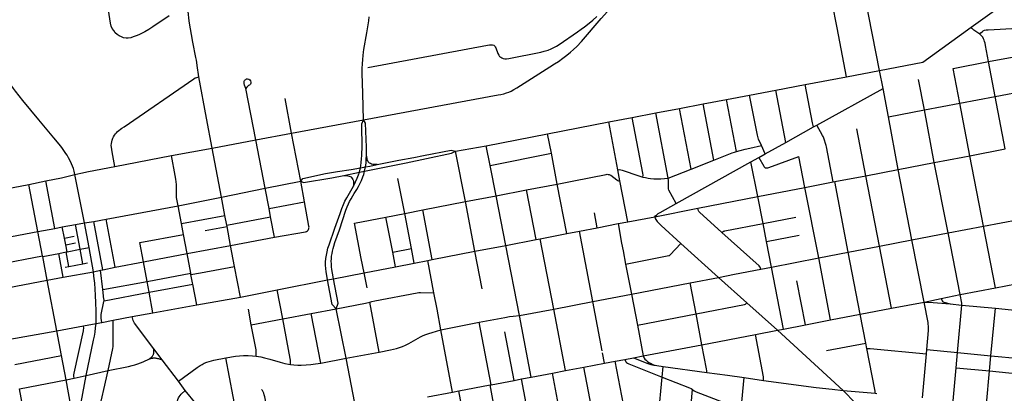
# Model space of a CAD drawing. Extents: x 1410746 to 1533160, y 578873 to 704954.
# Tile 150 of 227: x 1493511 to 1503767, y 644849 to 648741. Entities that reach past the tile are written whole.
import ezdxf

# ---------------------------------------------------------------- set-up
doc = ezdxf.new("R2010")
doc.units = 0
doc.header["$MEASUREMENT"] = 0
doc.layers.add('MC_STREETS', color=254, linetype='CONTINUOUS')

msp = doc.modelspace()

# ---------------------------------------------------------------- linework, layer by layer
at = {"layer": 'MC_STREETS'}
for p, q in [((1502466.9497, 648212.273125), (1502242.39585, 649363.711025)), ((1503423.512875, 648663.34345), (1503834.592775, 648960.46475)), ((1502918.538075, 648297.239775), (1503423.512875, 648663.34345)), ((1503234.4152, 648233.81235), (1503602.76205, 648304.48985)), ((1503602.76205, 648304.48985), (1503964.21515, 648372.5171)), ((1503672.61305, 647939.5826), (1503602.76205, 648304.48985)), ((1502121.7808, 648145.862475), (1502466.9497, 648212.273125)), ((1502466.9497, 648212.273125), (1502918.538075, 648297.239775)), ((1502503.657225, 648025.201825), (1502466.9497, 648212.273125)), ((1503303.888375, 647870.56075), (1503234.4152, 648233.81235)), ((1501694.185775, 648065.13975), (1502121.7808, 648145.862475)), ((1502934.867475, 647800.82105), (1502872.070025, 648117.107825)), ((1495970.931, 647487.739025), (1495866.00455, 648023.7635)), ((1501114.087625, 647954.98975), (1501385.8627, 648006.34295)), ((1501385.8627, 648006.34295), (1501694.185775, 648065.13975)), ((1501490.067475, 647461.004125), (1501385.8627, 648006.34295)), ((1501814.43815, 647642.122025), (1502503.657225, 648025.201825)), ((1502560.0798, 647727.665825), (1502503.657225, 648025.201825)), ((1503672.61305, 647939.5826), (1504033.32545, 648008.607)), ((1496343.2731, 647558.96565), (1496274.664425, 647917.90805)), ((1500630.588175, 647863.20195), (1500873.577525, 647908.83345)), ((1500873.577525, 647908.83345), (1501114.087625, 647954.98975)), ((1500977.76895, 647367.432775), (1500873.577525, 647908.83345)), ((1503303.888375, 647870.56075), (1503672.61305, 647939.5826)), ((1503775.365125, 647394.13945), (1503672.61305, 647939.5826)), ((1500137.703525, 647768.955225), (1500383.0148, 647815.29535)), ((1500383.0148, 647815.29535), (1500630.588175, 647863.20195)), ((1500503.95015, 647183.041875), (1500383.0148, 647815.29535)), ((1500740.89605, 647276.310475), (1500630.588175, 647863.20195)), ((1502560.0798, 647727.665825), (1502934.867475, 647800.82105)), ((1502934.867475, 647800.82105), (1503303.888375, 647870.56075)), ((1503037.269825, 647252.466525), (1502934.867475, 647800.82105)), ((1503407.1618, 647323.28495), (1503303.888375, 647870.56075)), ((1496343.2731, 647558.96565), (1497091.4935, 647698.04605)), ((1499649.08405, 647676.387425), (1499891.970625, 647721.974825)), ((1499891.970625, 647721.974825), (1500137.703525, 647768.955225)), ((1500267.144775, 647090.2969), (1500137.703525, 647768.955225)), ((1502662.713125, 647181.22425), (1502560.0798, 647727.665825)), ((1499010.055125, 647552.90465), (1499649.08405, 647676.387425)), ((1499740.465, 647178.14695), (1499649.08405, 647676.387425)), ((1501490.067475, 647461.004125), (1501780.82965, 647623.44185)), ((1501780.82965, 647623.44185), (1501814.43815, 647642.122025)), ((1502325.12395, 647115.803075), (1502230.880025, 647602.4412)), ((1495516.87445, 647403.925725), (1495970.931, 647487.739025)), ((1495970.931, 647487.739025), (1496343.2731, 647558.96565)), ((1496067.591725, 646986.501825), (1495970.931, 647487.739025)), ((1496438.6381, 647058.506825), (1496343.2731, 647558.96565)), ((1498370.52325, 647428.1079), (1499010.055125, 647552.90465)), ((1499048.99045, 647348.487425), (1499010.055125, 647552.90465)), ((1495093.170375, 647324.815625), (1495516.87445, 647403.925725)), ((1495613.09795, 646893.5523), (1495516.87445, 647403.925725)), ((1498051.342875, 647370.864175), (1498370.52325, 647428.1079)), ((1498410.8716, 647223.342225), (1498370.52325, 647428.1079)), ((1501276.509575, 647342.106675), (1501237.73995, 647428.347075)), ((1501276.509575, 647342.106675), (1501490.067475, 647461.004125)), ((1503407.1618, 647323.28495), (1503775.365125, 647394.13945)), ((1494503.294675, 647210.7953), (1495093.170375, 647324.815625)), ((1498153.249575, 646846.0875), (1498051.342875, 647370.864175)), ((1498410.8716, 647223.342225), (1499048.99045, 647348.487425)), ((1499110.162525, 647028.604425), (1499048.99045, 647348.487425)), ((1501127.1983, 647260.444675), (1501210.544925, 647306.4095)), ((1501210.544925, 647306.4095), (1501276.509575, 647342.106675)), ((1501690.81845, 646992.664875), (1501628.1154, 647314.124875)), ((1503548.621825, 646588.77985), (1503407.1618, 647323.28495)), ((1497050.200025, 647151.3539), (1497060.389775, 647196.3417)), ((1497060.389775, 647196.3417), (1497112.658525, 647206.841425)), ((1497104.187475, 647162.030525), (1497537.24255, 647251.0425)), ((1497104.187475, 647162.030525), (1497112.658525, 647206.841425)), ((1498472.77305, 646907.060375), (1498410.8716, 647223.342225)), ((1499762.5632, 647061.984675), (1499740.465, 647178.14695)), ((1500267.144775, 647090.2969), (1500503.95015, 647183.041875)), ((1500349.0858, 646826.335425), (1501127.1983, 647260.444675)), ((1500503.95015, 647183.041875), (1500740.89605, 647276.310475)), ((1501199.853475, 646898.491625), (1501127.1983, 647260.444675)), ((1502325.12395, 647115.803075), (1502662.713125, 647181.22425)), ((1502662.713125, 647181.22425), (1503037.269825, 647252.466525)), ((1502804.7998, 646447.42665), (1502662.713125, 647181.22425)), ((1503180.988375, 646519.01095), (1503037.269825, 647252.466525)), ((1494186.100275, 646624.899975), (1494086.6302, 647127.274725)), ((1496886.296025, 647118.94005), (1497050.200025, 647151.3539)), ((1497050.200025, 647151.3539), (1497104.187475, 647162.030525)), ((1497521.076175, 646723.1293), (1497448.309075, 647084.574425)), ((1502001.90625, 647053.7702), (1502325.12395, 647115.803075)), ((1502468.26735, 646382.71825), (1502325.12395, 647115.803075)), ((1493116.133275, 646931.22335), (1493606.1097, 647025.106075)), ((1493606.1097, 647025.106075), (1493783.9993, 647061.4673)), ((1493700.66475, 646533.80755), (1493606.1097, 647025.106075)), ((1493877.13185, 646566.921775), (1493783.9993, 647061.4673)), ((1495613.09795, 646893.5523), (1496067.591725, 646986.501825)), ((1496067.591725, 646986.501825), (1496438.6381, 647058.506825)), ((1496108.19435, 646772.49415), (1496067.591725, 646986.501825)), ((1496478.393725, 646842.8641), (1496438.6381, 647058.506825)), ((1498790.210725, 646968.218075), (1499110.162525, 647028.604425)), ((1499210.60165, 646512.571725), (1499110.162525, 647028.604425)), ((1499843.778675, 646634.910425), (1499762.5632, 647061.984675)), ((1501199.853475, 646898.491625), (1501690.81845, 646992.664875)), ((1501690.81845, 646992.664875), (1501982.876375, 647049.994825)), ((1501834.225325, 646259.570875), (1501690.81845, 646992.664875)), ((1501982.876375, 647049.994825), (1502001.90625, 647053.7702)), ((1502141.44805, 646319.0784), (1502001.90625, 647053.7702)), ((1495159.9501, 646801.802075), (1495613.09795, 646893.5523)), ((1495649.13085, 646701.19325), (1495613.09795, 646893.5523)), ((1498153.249575, 646846.0875), (1498472.77305, 646907.060375)), ((1498472.77305, 646907.060375), (1498790.210725, 646968.218075)), ((1498574.92185, 646390.0808), (1498472.77305, 646907.060375)), ((1498891.4964, 646451.29955), (1498790.210725, 646968.218075)), ((1500575.4555, 646776.32115), (1501199.853475, 646898.491625)), ((1501253.4837, 646618.90775), (1501199.853475, 646898.491625)), ((1494413.17575, 646661.151875), (1495159.9501, 646801.802075)), ((1495194.81255, 646616.548375), (1495159.9501, 646801.802075)), ((1496108.19435, 646772.49415), (1496478.393725, 646842.8641)), ((1496124.400575, 646687.296125), (1496108.19435, 646772.49415)), ((1497709.164625, 646759.71265), (1498153.249575, 646846.0875)), ((1498251.7393, 646328.167325), (1498153.249575, 646846.0875)), ((1500125.21665, 646688.0393), (1500575.4555, 646776.32115)), ((1495194.81255, 646616.548375), (1495649.13085, 646701.19325)), ((1495668.4476, 646599.519125), (1495649.13085, 646701.19325)), ((1495668.4476, 646599.519125), (1496124.400575, 646687.296125)), ((1496164.543375, 646476.2607), (1496124.400575, 646687.296125)), ((1496997.6746, 646620.428525), (1497325.51245, 646685.092)), ((1497325.51245, 646685.092), (1497521.076175, 646723.1293)), ((1497396.0548, 646319.691525), (1497325.51245, 646685.092)), ((1497521.076175, 646723.1293), (1497709.164625, 646759.71265)), ((1497590.8401, 646355.55205), (1497521.076175, 646723.1293)), ((1497808.106975, 646241.156775), (1497709.164625, 646759.71265)), ((1499526.099275, 646573.6284), (1499498.528675, 646728.124775)), ((1499843.778675, 646634.910425), (1500125.21665, 646688.0393)), ((1501253.4837, 646618.90775), (1501593.8276, 646684.09755)), ((1493700.66475, 646533.80755), (1493877.13185, 646566.921775)), ((1493877.13185, 646566.921775), (1493953.42075, 646581.23745)), ((1493953.42075, 646581.23745), (1494092.4944, 646607.33475)), ((1493976.310875, 646465.01685), (1493953.42075, 646581.23745)), ((1494092.4944, 646607.33475), (1494186.100275, 646624.899975)), ((1494140.716175, 646349.475575), (1494092.4944, 646607.33475)), ((1494186.100275, 646624.899975), (1494281.39425, 646640.113375)), ((1494236.151, 646367.961675), (1494186.100275, 646624.899975)), ((1494281.39425, 646640.113375), (1494413.17575, 646661.151875)), ((1494376.19315, 646135.918975), (1494281.39425, 646640.113375)), ((1494505.515375, 646163.079225), (1494413.17575, 646661.151875)), ((1495217.0287, 646502.349325), (1495194.81255, 646616.548375)), ((1495441.7824, 646544.99005), (1495670.944825, 646586.374975)), ((1495670.944825, 646586.374975), (1495668.4476, 646599.519125)), ((1495708.37415, 646389.364825), (1495670.944825, 646586.374975)), ((1499340.37075, 646537.1965), (1499526.099275, 646573.6284)), ((1499526.099275, 646573.6284), (1499744.2031, 646615.9533)), ((1499744.2031, 646615.9533), (1499843.778675, 646634.910425)), ((1501288.80535, 646430.3263), (1501253.4837, 646618.90775)), ((1503180.988375, 646519.01095), (1503548.621825, 646588.77985)), ((1503548.621825, 646588.77985), (1503918.8094, 646659.96475)), ((1503674.64585, 645947.45995), (1503548.621825, 646588.77985)), ((1493207.3147, 646441.559125), (1493700.66475, 646533.80755)), ((1493749.02035, 646281.7089), (1493700.66475, 646533.80755)), ((1493976.310875, 646465.01685), (1494079.323025, 646485.3042)), ((1493990.0635, 646395.19025), (1493976.310875, 646465.01685)), ((1494761.94515, 646417.93735), (1495217.0287, 646502.349325)), ((1495254.13345, 646304.091275), (1495217.0287, 646502.349325)), ((1495708.37415, 646389.364825), (1496164.543375, 646476.2607)), ((1498891.4964, 646451.29955), (1498933.1204, 646459.34875)), ((1498933.1204, 646459.34875), (1499210.60165, 646512.571725)), ((1499073.413375, 645725.188125), (1498933.1204, 646459.34875)), ((1499210.60165, 646512.571725), (1499340.37075, 646537.1965)), ((1499480.928825, 645804.450325), (1499340.37075, 646537.1965)), ((1501288.80535, 646430.3263), (1501629.683975, 646496.710875)), ((1502804.7998, 646447.42665), (1503180.988375, 646519.01095)), ((1503306.435225, 645876.236825), (1503180.988375, 646519.01095)), ((1493990.0635, 646395.19025), (1494093.093325, 646415.4587)), ((1494004.2726, 646323.04595), (1493990.0635, 646395.19025)), ((1494140.716175, 646349.475575), (1494236.151, 646367.961675)), ((1494277.89005, 646115.4227), (1494236.151, 646367.961675)), ((1494798.881275, 646218.251625), (1494761.94515, 646417.93735)), ((1495254.13345, 646304.091275), (1495708.37415, 646389.364825)), ((1495749.863825, 646169.944725), (1495708.37415, 646389.364825)), ((1497396.0548, 646319.691525), (1497590.8401, 646355.55205)), ((1497619.4771, 646204.5515), (1497590.8401, 646355.55205)), ((1498251.7393, 646328.167325), (1498574.92185, 646390.0808)), ((1498574.92185, 646390.0808), (1498891.4964, 646451.29955)), ((1498716.41715, 645660.1846), (1498574.92185, 646390.0808)), ((1500396.156175, 646410.4155), (1500789.487475, 646056.156175)), ((1501340.954975, 646162.26495), (1501288.80535, 646430.3263)), ((1502141.44805, 646319.0784), (1502468.26735, 646382.71825)), ((1502468.26735, 646382.71825), (1502804.7998, 646447.42665)), ((1502593.1141, 645734.805675), (1502468.26735, 646382.71825)), ((1502930.752975, 645798.609175), (1502804.7998, 646447.42665)), ((1493258.650475, 646188.06955), (1493749.02035, 646281.7089)), ((1493750.522375, 646273.89355), (1493749.02035, 646281.7089)), ((1493750.522375, 646273.89355), (1493918.55315, 646306.44175)), ((1493797.706575, 646028.681075), (1493750.522375, 646273.89355)), ((1493918.55315, 646306.44175), (1493995.134025, 646321.275775)), ((1493964.8998, 646058.70495), (1493918.55315, 646306.44175)), ((1493995.134025, 646321.275775), (1494004.2726, 646323.04595)), ((1494023.296675, 646169.55945), (1493995.134025, 646321.275775)), ((1494004.2726, 646323.04595), (1494140.716175, 646349.475575)), ((1494169.305625, 646197.9425), (1494140.716175, 646349.475575)), ((1494798.881275, 646218.251625), (1495254.13345, 646304.091275)), ((1495292.6712, 646099.825875), (1495254.13345, 646304.091275)), ((1497425.5524, 646167.043275), (1497396.0548, 646319.691525)), ((1497808.106975, 646241.156775), (1498251.7393, 646328.167325)), ((1498328.1933, 645935.282425), (1498251.7393, 646328.167325)), ((1501340.954975, 646162.26495), (1501834.225325, 646259.570875)), ((1501834.225325, 646259.570875), (1502141.44805, 646319.0784)), ((1501957.986, 645613.10345), (1501834.225325, 646259.570875)), ((1502265.703225, 645672.944525), (1502141.44805, 646319.0784)), ((1493983.9617, 646161.919525), (1494023.296675, 646169.55945)), ((1494023.296675, 646169.55945), (1494169.305625, 646197.9425)), ((1494169.305625, 646197.9425), (1494215.924175, 646207.0852)), ((1494376.19315, 646135.918975), (1494505.515375, 646163.079225)), ((1494505.515375, 646163.079225), (1494798.881275, 646218.251625)), ((1494837.17955, 646014.823075), (1494798.881275, 646218.251625)), ((1495393.853575, 646105.37855), (1495749.863825, 646169.944725)), ((1495809.5002, 645851.003875), (1495749.863825, 646169.944725)), ((1497097.946825, 646103.6794), (1497425.5524, 646167.043275)), ((1497425.5524, 646167.043275), (1497619.4771, 646204.5515)), ((1497619.4771, 646204.5515), (1497763.483725, 646232.49725)), ((1497763.483725, 646232.49725), (1497808.106975, 646241.156775)), ((1497826.262275, 645893.7912), (1497763.483725, 646232.49725)), ((1499822.6652, 646194.41015), (1499883.100075, 645881.414925)), ((1501231.60295, 646141.98155), (1501340.954975, 646162.26495)), ((1501467.146975, 645517.651075), (1501340.954975, 646162.26495)), ((1493797.706575, 646028.681075), (1493964.8998, 646058.70495)), ((1493964.8998, 646058.70495), (1494277.89005, 646115.4227)), ((1494277.89005, 646115.4227), (1494353.60085, 646131.17415)), ((1494353.60085, 646131.17415), (1494376.19315, 646135.918975)), ((1494377.090175, 645929.10665), (1494353.60085, 646131.17415)), ((1494837.17955, 646014.823075), (1495292.6712, 646099.825875)), ((1495295.005825, 646087.451475), (1495292.6712, 646099.825875)), ((1495295.005825, 646087.451475), (1495393.853575, 646105.37855)), ((1495311.63935, 646000.7042), (1495295.005825, 646087.451475)), ((1496779.17635, 646042.3071), (1497097.946825, 646103.6794)), ((1497129.109075, 645947.016175), (1497097.946825, 646103.6794)), ((1500495.964175, 645999.50525), (1500789.487475, 646056.156175)), ((1500789.487475, 646056.156175), (1501084.317525, 645790.17955)), ((1493307.47625, 645934.989125), (1493797.706575, 646028.681075)), ((1493897.03175, 645498.239575), (1493797.706575, 646028.681075)), ((1494377.090175, 645929.10665), (1494837.17955, 646014.823075)), ((1494858.54245, 645901.013175), (1494837.17955, 646014.823075)), ((1494858.54245, 645901.013175), (1495314.440825, 645986.09395)), ((1495314.440825, 645986.09395), (1495311.63935, 646000.7042)), ((1495355.663425, 645771.109575), (1495314.440825, 645986.09395)), ((1496194.194325, 645926.920125), (1496716.088375, 646030.160875)), ((1496716.088375, 646030.160875), (1496779.17635, 646042.3071)), ((1499883.100075, 645881.414925), (1500495.964175, 645999.50525)), ((1500557.268375, 645676.904025), (1500495.964175, 645999.50525)), ((1501694.51795, 645561.8674), (1501607.208575, 646018.73315)), ((1503306.435225, 645876.236825), (1503674.64585, 645947.45995)), ((1503674.64585, 645947.45995), (1503998.078625, 646009.108725)), ((1494389.288475, 645813.373125), (1494858.54245, 645901.013175)), ((1494898.66425, 645687.266125), (1494858.54245, 645901.013175)), ((1495355.663425, 645771.109575), (1495809.5002, 645851.003875)), ((1495809.5002, 645851.003875), (1496194.194325, 645926.920125)), ((1496251.919875, 645624.717475), (1496194.194325, 645926.920125)), ((1499480.928825, 645804.450325), (1499883.100075, 645881.414925)), ((1499883.100075, 645881.414925), (1499944.540075, 645559.752125)), ((1503110.27155, 645834.997025), (1503306.435225, 645876.236825)), ((1494898.66425, 645687.266125), (1495355.663425, 645771.109575)), ((1497254.82, 645278.57115), (1497157.2647, 645797.2793)), ((1499073.413375, 645725.188125), (1499480.928825, 645804.450325)), ((1499579.3678, 645290.270125), (1499480.928825, 645804.450325)), ((1501084.317525, 645790.17955), (1501403.12275, 645505.207925)), ((1502593.1141, 645734.805675), (1502930.752975, 645798.609175)), ((1502930.752975, 645798.609175), (1503110.27155, 645834.997025)), ((1503203.078625, 645780.14945), (1503325.97555, 645767.4911)), ((1503280.744075, 645273.404525), (1503325.97555, 645767.4911)), ((1503325.97555, 645767.4911), (1503674.126725, 645734.6822)), ((1494484.589275, 645609.912075), (1494684.038775, 645647.596775)), ((1494684.038775, 645647.596775), (1494898.66425, 645687.266125)), ((1495922.0093, 645563.35045), (1495893.02065, 645724.587025)), ((1496251.919875, 645624.717475), (1496546.784775, 645680.438175)), ((1496546.784775, 645680.438175), (1496808.866575, 645729.570075)), ((1496647.572625, 645163.0117), (1496546.784775, 645680.438175)), ((1496912.246075, 645215.23465), (1496808.866575, 645729.570075)), ((1498716.41715, 645660.1846), (1499073.413375, 645725.188125)), ((1498839.8003, 645017.493825), (1498716.41715, 645660.1846)), ((1499196.897225, 645085.593075), (1499073.413375, 645725.188125)), ((1499944.540075, 645559.752125), (1500557.268375, 645676.904025)), ((1500617.25235, 645355.15305), (1500557.268375, 645676.904025)), ((1501957.986, 645613.10345), (1502265.703225, 645672.944525)), ((1502265.703225, 645672.944525), (1502593.1141, 645734.805675)), ((1502324.940175, 645372.4699), (1502265.703225, 645672.944525)), ((1503628.21115, 645239.81155), (1503674.126725, 645734.6822)), ((1503674.126725, 645734.6822), (1503973.946425, 645705.72235)), ((1493897.03175, 645498.239575), (1494174.38695, 645550.491125)), ((1494174.38695, 645550.491125), (1494305.6091, 645576.0949)), ((1494305.6091, 645576.0949), (1494365.465625, 645587.4044)), ((1494365.465625, 645587.4044), (1494484.589275, 645609.912075)), ((1495922.0093, 645563.35045), (1496251.919875, 645624.717475)), ((1497898.8425, 645508.880625), (1498296.275825, 645589.395525)), ((1498420.512825, 644937.96425), (1498296.275825, 645589.395525)), ((1499944.540075, 645559.752125), (1500005.30955, 645237.422425)), ((1501467.146975, 645517.651075), (1501694.51795, 645561.8674)), ((1501694.51795, 645561.8674), (1501957.986, 645613.10345)), ((1493409.680975, 645410.982125), (1493897.03175, 645498.239575)), ((1493945.569175, 645241.11785), (1493897.03175, 645498.239575)), ((1498020.14895, 644861.785275), (1497898.8425, 645508.880625)), ((1498661.0977, 644983.551975), (1498563.412775, 645488.36145)), ((1500617.25235, 645355.15305), (1501174.970675, 645461.825925)), ((1501174.970675, 645461.825925), (1501403.12275, 645505.207925)), ((1501403.12275, 645505.207925), (1501467.146975, 645517.651075)), ((1501403.12275, 645505.207925), (1502088.193, 644879.64705)), ((1500005.30955, 645237.422425), (1500617.25235, 645355.15305)), ((1501914.86525, 645293.012425), (1502324.940175, 645372.4699)), ((1502336.240525, 645314.44545), (1502324.940175, 645372.4699)), ((1493459.081725, 645147.935025), (1493945.569175, 645241.11785)), ((1493993.575125, 644989.1862), (1493945.569175, 645241.11785)), ((1494995.23275, 645196.739975), (1494906.3025, 645313.1597)), ((1496912.246075, 645215.23465), (1497254.82, 645278.57115)), ((1499603.570425, 645163.85155), (1499583.249325, 645269.995525)), ((1499905.331375, 645219.048075), (1500005.30955, 645237.422425)), ((1502913.333125, 644802.095775), (1502955.465525, 645260.42425)), ((1502955.465525, 645260.42425), (1502959.3858, 645305.527825)), ((1502959.3858, 645305.527825), (1503280.744075, 645273.404525)), ((1503265.70795, 645115.038275), (1503280.744075, 645273.404525)), ((1503280.744075, 645273.404525), (1503628.21115, 645239.81155)), ((1503613.27555, 645083.69625), (1503628.21115, 645239.81155)), ((1503628.21115, 645239.81155), (1503927.72605, 645211.64285)), ((1495164.679175, 644973.8182), (1494995.23275, 645196.739975)), ((1495810.231025, 644424.702725), (1495657.39175, 645216.80205)), ((1496647.572625, 645163.0117), (1496912.246075, 645215.23465)), ((1497018.4726, 644656.436375), (1496912.246075, 645215.23465)), ((1499385.789625, 645121.942725), (1499603.570425, 645163.85155)), ((1499603.570425, 645163.85155), (1499714.593275, 645185.216325)), ((1499714.593275, 645185.216325), (1499815.35915, 645202.559625)), ((1499815.35915, 645202.559625), (1499905.331375, 645219.048075)), ((1500146.25095, 645137.0428), (1500214.294575, 645127.2774)), ((1500203.943575, 645017.53865), (1500214.294575, 645127.2774)), ((1500214.294575, 645127.2774), (1500667.327125, 645065.29785)), ((1494076.52815, 645007.44415), (1494203.9876, 645035.497975)), ((1494132.41205, 644660.882025), (1494203.9876, 645035.497975)), ((1494203.9876, 645035.497975), (1494433.5109, 645086.56525)), ((1494291.737675, 644473.3837), (1494433.5109, 645086.56525)), ((1498839.8003, 645017.493825), (1499060.24365, 645059.296025)), ((1499060.24365, 645059.296025), (1499196.897225, 645085.593075)), ((1499190.01835, 644384.1957), (1499060.24365, 645059.296025)), ((1499196.897225, 645085.593075), (1499385.789625, 645121.942725)), ((1499516.5713, 644444.650125), (1499385.789625, 645121.942725)), ((1503234.699375, 644770.462325), (1503265.70795, 645115.038275)), ((1503265.70795, 645115.038275), (1503613.27555, 645083.69625)), ((1503582.079775, 644736.177725), (1503613.27555, 645083.69625)), ((1503613.27555, 645083.69625), (1503913.344775, 645052.7905)), ((1493508.160525, 644893.69045), (1493993.575125, 644989.1862)), ((1493993.575125, 644989.1862), (1494076.52815, 645007.44415)), ((1495235.371275, 644879.16255), (1495164.679175, 644973.8182)), ((1498083.636675, 644873.7239), (1498411.225525, 644936.2205)), ((1498411.225525, 644936.2205), (1498420.512825, 644937.96425)), ((1498540.0533, 644259.50285), (1498411.225525, 644936.2205)), ((1498420.512825, 644937.96425), (1498661.0977, 644983.551975)), ((1498661.0977, 644983.551975), (1498737.36535, 644998.088375)), ((1498737.36535, 644998.088375), (1498839.8003, 645017.493825)), ((1498865.310575, 644321.711975), (1498737.36535, 644998.088375)), ((1500153.74905, 644481.779675), (1500203.943575, 645017.53865)), ((1501026.338475, 644682.00775), (1501055.7659, 645012.629775)), ((1501055.7659, 645012.629775), (1501259.540725, 644982.167725)), ((1493603.157675, 644390.944825), (1493508.160525, 644893.69045)), ((1497758.57885, 644811.156975), (1498020.14895, 644861.785275)), ((1498020.14895, 644861.785275), (1498083.636675, 644873.7239)), ((1498213.905675, 644197.145525), (1498083.636675, 644873.7239)), ((1500477.97065, 644453.2517), (1500519.20595, 644886.99125)), ((1502088.193, 644879.64705), (1502397.472225, 644563.89085)), ((1502088.193, 644879.64705), (1502420.15665, 644849.580325)), ((1502420.15665, 644849.580325), (1502438.01735, 644847.84865))]:
    msp.add_line(p, q, dxfattribs=at)
for points in [[(1497091.4935, 647698.04605), (1498494.09025, 647957.7774), (1498524.298575, 647962.985725), (1498553.6806, 647969.5599), (1498580.77085, 647977.266), (1498605.77085, 647985.94655), (1498631.118075, 647997.4049), (1498658.2014, 648011.988225), (1498689.767675, 648032.1871), (1499033.625425, 648248.418575), (1499082.5879, 648279.1417), (1499123.400425, 648306.0062), (1499169.011925, 648338.2117), (1499211.63365, 648370.414775), (1499249.046075, 648401.670725), (1499279.35485, 648429.13805), (1499313.42645, 648462.92695), (1499361.710975, 648514.638125), (1499567.474975, 648752.37135), (1500159.816125, 649413.22685), (1500183.042075, 649436.3782), (1500205.65945, 649456.7314)], [(1495066.2601, 648779.78915), (1494898.20455, 648664.8586), (1494855.843425, 648638.4697), (1494813.82955, 648614.16415), (1494779.107325, 648596.455825), (1494751.676775, 648583.261375), (1494722.5101, 648571.80305), (1494693.69065, 648561.386375), (1494667.54065, 648552.6704), (1494639.668175, 648546.7346), (1494618.69065, 648547.497475), (1494593.343425, 648552.011375), (1494570.07955, 648560.3447), (1494546.81565, 648572.8447), (1494525.287875, 648587.42805), (1494506.19065, 648605.136375), (1494489.8712, 648626.316925), (1494475.6351, 648648.53915), (1494465.202975, 648673.86165), (1494456.767625, 648703.8934), (1494411.398975, 648998.53915)], [(1502121.7808, 648145.862475), (1502025.0185, 648654.852875), (1501974.74975, 648919.3047)], [(1495315.5513, 648505.1188), (1495276.1564, 648726.49015), (1495271.468425, 648763.4697), (1495268.69065, 648791.5947), (1495266.95455, 648830.830825)], [(1497091.4935, 647698.04605), (1497084.960325, 647971.957075), (1497078.1845, 648183.66605), (1497078.19755, 648231.3113), (1497080.4374, 648280.82295), (1497084.083225, 648326.395875), (1497088.249125, 648367.9211), (1497092.436375, 648401.83775), (1497096.568775, 648431.58145), (1497126.103375, 648604.504775), (1497147.26755, 648728.4198), (1497152.15265, 648770.225925)], [(1497136.805775, 648242.181275), (1498385.431775, 648473.76195), (1498405.106125, 648477.4687), (1498420.7886, 648479.179525), (1498435.045375, 648478.038975), (1498448.1616, 648474.047075), (1498458.711625, 648465.77815), (1498464.942875, 648457.989075), (1498470.583575, 648447.782325), (1498490.6468, 648388.5064), (1498500.056275, 648371.113125), (1498510.036025, 648358.8523), (1498521.726575, 648350.29825), (1498532.846875, 648343.454975), (1498548.529325, 648337.182), (1498565.637475, 648333.47525), (1498583.315875, 648332.904975), (1498604.70105, 648335.4712), (1498937.705675, 648403.9521), (1498975.5529, 648412.111825), (1499015.48345, 648423.917375), (1499046.039, 648436.07015), (1499073.46955, 648449.2646), (1499101.59455, 648463.847925), (1499130.414, 648481.903475), (1499321.039, 648614.8896), (1499358.191775, 648640.93125), (1499393.955675, 648666.972925), (1499442.566775, 648703.778475), (1499481.10845, 648737.111825), (1499521.386225, 648772.8757)], [(1503510.64905, 648589.851375), (1503490.039425, 648605.380675), (1503460.103875, 648624.5818), (1503450.87955, 648630.431), (1503441.84875, 648638.257675), (1503432.815675, 648648.148875), (1503423.512875, 648663.34345)], [(1503510.64905, 648589.851375), (1503522.989375, 648602.95505), (1503534.8379, 648613.8967), (1503548.276525, 648623.889525), (1503562.059725, 648630.091975), (1503576.5321, 648634.226925), (1503597.58455, 648635.787375), (1503907.170325, 648653.83035)], [(1503602.76205, 648304.48985), (1503572.4753, 648471.91285), (1503566.88385, 648496.05025), (1503562.059725, 648513.279275), (1503556.54645, 648527.75165), (1503550.51925, 648541.327225), (1503542.031275, 648557.1268), (1503529.4474, 648573.236), (1503510.64905, 648589.851375)], [(1495377.1719, 648144.290425), (1495359.746175, 648263.592775), (1495355.055125, 648293.50755), (1495351.042975, 648317.5805), (1495346.010075, 648345.875875), (1495315.5513, 648505.1188)], [(1494503.294675, 647210.7953), (1494473.764575, 647364.0311), (1494469.5946, 647389.294325), (1494466.261275, 647414.294325), (1494465.2196, 647431.377675), (1494465.8446, 647449.294325), (1494469.177925, 647467.836), (1494474.5946, 647487.002675), (1494481.052925, 647505.544325), (1494488.136275, 647521.586), (1494496.886275, 647536.377675), (1494507.0946, 647550.961), (1494517.7196, 647563.461), (1494529.177925, 647574.711), (1494542.511275, 647585.961), (1494559.5946, 647598.461), (1494575.8446, 647610.127675), (1494597.4505, 647624.615525), (1495324.594025, 648125.989175), (1495338.94925, 648133.9358), (1495355.098875, 648139.319025), (1495377.1719, 648144.290425)], [(1495516.87445, 647403.925725), (1495456.70975, 647714.196175), (1495377.1719, 648144.290425)], [(1495866.00455, 648023.7635), (1495854.060125, 648059.31905), (1495850.449, 648074.8746), (1495849.060125, 648088.4857), (1495850.449, 648098.4857), (1495853.50455, 648106.2635), (1495859.060125, 648113.4857), (1495864.89345, 648118.7635), (1495873.782325, 648122.93015), (1495884.89345, 648124.31905)], [(1495884.89345, 648124.31905), (1495897.115675, 648121.81905), (1495907.949, 648115.152375), (1495916.282325, 648104.596825), (1495919.615675, 648091.2635), (1495917.949, 648079.596825), (1495913.50455, 648069.041275), (1495904.89345, 648060.152375), (1495895.726775, 648054.596825), (1495884.615675, 648046.2635), (1495875.89665, 648037.04715), (1495866.00455, 648023.7635)], [(1493709.65475, 647698.9104), (1493542.20945, 647899.940275), (1493466.94235, 647994.3212), (1493445.8584, 648023.820425), (1493423.25165, 648058.962325), (1493405.2941, 648092.3016)], [(1501780.82965, 647623.44185), (1501771.661725, 647651.58525), (1501768.2504, 647667.3626), (1501694.185775, 648065.13975)], [(1501237.73995, 647428.347075), (1501208.103, 647496.272575), (1501203.345125, 647509.2246), (1501199.115875, 647522.176625), (1501195.679625, 647536.18595), (1501114.087625, 647954.98975)], [(1494086.6302, 647127.274725), (1494079.3819, 647161.31665), (1494070.284325, 647192.068425), (1494062.02675, 647214.953725), (1494051.6458, 647240.43425), (1494037.071125, 647270.706), (1494020.7264, 647301.415), (1494004.366525, 647328.68035), (1493991.22975, 647347.8706), (1493950.17405, 647407.658225), (1493922.00935, 647442.63465), (1493866.88615, 647509.403425), (1493709.65475, 647698.9104)], [(1497060.389775, 647196.3417), (1497064.0452, 647219.451875), (1497068.48195, 647253.0049), (1497072.45775, 647289.484025), (1497074.384725, 647324.532675), (1497075.57625, 647355.433375), (1497076.468075, 647394.32435), (1497073.861775, 647655.022975), (1497091.4935, 647698.04605)], [(1497122.99585, 647328.69935), (1497122.31635, 647386.338625), (1497121.68245, 647411.1916), (1497113.331, 647664.26025), (1497091.4935, 647698.04605)], [(1500002.63605, 647101.552425), (1500004.597275, 647122.6356), (1500001.976525, 647140.466675), (1499891.970625, 647721.974825)], [(1501982.876375, 647049.994825), (1501913.57795, 647414.708225), (1501910.271125, 647428.386425), (1501886.7593, 647506.7684), (1501881.086125, 647522.2407), (1501874.8972, 647535.39215), (1501814.43815, 647642.122025)], [(1497615.467375, 647304.930575), (1497716.92525, 647325.631575), (1498005.39795, 647380.972225), (1498051.342875, 647370.864175)], [(1500977.76895, 647367.432775), (1501015.302325, 647378.3491), (1501068.45595, 647392.584125), (1501115.145975, 647403.30725), (1501237.73995, 647428.347075)], [(1495159.9501, 646801.802075), (1495147.5552, 646870.47785), (1495145.0552, 646889.85285), (1495144.013525, 646909.22785), (1495144.013525, 646928.811175), (1495144.624325, 646985.6867), (1495144.4302, 647002.561175), (1495143.1802, 647024.85285), (1495140.6802, 647050.47785), (1495136.513525, 647080.061175), (1495130.05075, 647116.6889), (1495093.170375, 647324.815625)], [(1497112.658525, 647206.841425), (1497118.2471, 647247.39085), (1497121.259725, 647284.602125), (1497122.99585, 647328.69935)], [(1497234.53135, 647230.75455), (1497205.467925, 647231.568675), (1497188.33525, 647233.565175), (1497174.15805, 647236.933475), (1497164.0069, 647241.066125), (1497155.120625, 647246.628975), (1497149.020725, 647251.923475), (1497142.079925, 647260.8207), (1497135.687125, 647271.288875), (1497131.79795, 647280.7788), (1497128.769825, 647293.90685), (1497122.99585, 647328.69935)], [(1497234.53135, 647230.75455), (1497460.92535, 647276.93305), (1497615.467375, 647304.930575)], [(1497537.24255, 647251.0425), (1497748.271925, 647294.418375), (1498009.911825, 647349.027775), (1498051.342875, 647370.864175)], [(1500740.89605, 647276.310475), (1500933.290825, 647352.142375), (1500957.455425, 647360.922025), (1500977.76895, 647367.432775)], [(1501210.544925, 647306.4095), (1501260.5002, 647215.1508), (1501265.15585, 647208.30425), (1501270.359225, 647202.6901), (1501275.014875, 647199.1299), (1501279.670525, 647197.486725), (1501286.2393, 647196.51275), (1501293.911325, 647196.5282), (1501302.94875, 647198.03445), (1501313.903225, 647201.731575), (1501628.1154, 647314.124875)], [(1503037.269825, 647252.466525), (1503336.067775, 647310.015275), (1503407.1618, 647323.28495)], [(1494086.6302, 647127.274725), (1494146.834775, 647140.82525), (1494228.011275, 647157.58425), (1494503.294675, 647210.7953)], [(1496438.6381, 647058.506825), (1496461.609125, 647086.682325), (1496695.55685, 647137.51195), (1496759.445725, 647148.9703), (1496822.640175, 647159.38695), (1496962.223525, 647179.178625), (1497060.389775, 647196.3417)], [(1497112.658525, 647206.841425), (1497156.289325, 647214.7952), (1497234.53135, 647230.75455)], [(1499740.465, 647178.14695), (1499758.270625, 647179.32315), (1499771.465075, 647177.93425), (1499786.395625, 647173.7676), (1499959.979375, 647113.8101), (1500002.63605, 647101.552425)], [(1493783.9993, 647061.4673), (1493944.710025, 647094.317125), (1494086.6302, 647127.274725)], [(1496438.6381, 647058.506825), (1496468.361525, 647045.323925), (1496760.5898, 647094.08025), (1496886.296025, 647118.94005)], [(1496779.17635, 646042.3071), (1496768.813225, 646100.091625), (1496762.537525, 646138.059575), (1496759.085875, 646167.55535), (1496757.203175, 646196.109775), (1496756.8894, 646224.664175), (1496758.14835, 646250.39435), (1496760.341025, 646278.0076), (1496764.10645, 646305.306875), (1496768.813225, 646327.899375), (1496775.4027, 646357.081375), (1496782.972275, 646383.1526), (1496794.543575, 646417.9556), (1496840.669925, 646551.627925), (1496909.702575, 646756.2156), (1496923.287575, 646792.1457), (1496936.1962, 646823.8122), (1496946.604175, 646847.0567), (1496962.474225, 646874.570225), (1496980.931725, 646907.1461), (1496995.523225, 646930.786325), (1497021.7613, 646972.8968), (1497039.253325, 647003.345925), (1497057.0693, 647037.358225), (1497070.674225, 647065.215925), (1497085.201475, 647102.604975), (1497094.5309, 647129.203775), (1497104.187475, 647162.030525)], [(1496886.296025, 647118.94005), (1496911.770425, 647117.85245), (1496928.87415, 647115.62155), (1496943.0039, 647112.059425), (1496953.0975, 647107.78815), (1496961.906775, 647102.10415), (1496967.9336, 647096.7266), (1496974.7519, 647087.735175), (1496981.000775, 647077.18045), (1496984.759625, 647067.63815), (1496987.6077, 647054.469875), (1496989.036625, 647039.62285), (1496989.108925, 647026.831), (1496987.696175, 647006.924625)], [(1496987.696175, 647006.924625), (1497010.19265, 647052.579225), (1497027.2157, 647090.325625), (1497040.3343, 647123.07505), (1497050.200025, 647151.3539)], [(1499110.162525, 647028.604425), (1499283.97745, 647062.186375), (1499621.048325, 647129.10485), (1499630.213975, 647130.1085), (1499639.763175, 647129.5678), (1499651.808425, 647127.15935), (1499659.06235, 647124.1108), (1499666.851375, 647119.59505), (1499729.2731, 647071.399775), (1499740.044625, 647065.505925), (1499750.003175, 647063.0671), (1499762.5632, 647061.984675)], [(1500002.63605, 647101.552425), (1500030.50385, 647095.392675), (1500058.51595, 647089.7749), (1500083.046325, 647086.352925), (1500115.75205, 647083.253925), (1500157.9114, 647082.475725), (1500188.27945, 647082.644025), (1500226.25315, 647084.67445), (1500267.144775, 647090.2969)], [(1500349.0858, 646826.335425), (1500273.66845, 646965.1125), (1500270.5984, 646977.39265), (1500270.113675, 646990.80385), (1500270.321625, 647064.37175), (1500267.144775, 647090.2969)], [(1496716.088375, 646030.160875), (1496701.856225, 646119.096575), (1496698.731225, 646146.87435), (1496697.34235, 646185.76325), (1496697.689575, 646215.277125), (1496700.55055, 646253.708875), (1496705.32845, 646288.88825), (1496712.2729, 646323.26325), (1496721.85745, 646358.9376), (1496733.7981, 646394.16725), (1496792.434625, 646570.178975), (1496847.818075, 646722.115925), (1496865.9525, 646775.538925), (1496882.074625, 646816.179675), (1496898.300375, 646851.017275), (1496916.9249, 646884.8355), (1496946.557475, 646933.843875), (1496987.696175, 647006.924625)], [(1496520.19695, 646555.344525), (1496522.82215, 646564.3343), (1496524.3306, 646572.9324), (1496524.481425, 646580.776275), (1496523.2305, 646589.434625), (1496478.393725, 646842.8641)], [(1500125.21665, 646688.0393), (1500134.9784, 646698.09685), (1500147.69825, 646709.041825), (1500163.080375, 646720.282625), (1500180.829, 646731.2276), (1500349.0858, 646826.335425)], [(1500823.86095, 646524.7922), (1500590.9544, 646734.61015), (1500585.244725, 646741.543675), (1500582.331575, 646748.4124), (1500575.4555, 646776.32115)], [(1500125.21665, 646688.0393), (1500130.54125, 646670.290675), (1500136.16165, 646658.458275), (1500142.419075, 646648.793375), (1500151.5483, 646638.834225), (1500191.7169, 646597.503725), (1500396.156175, 646410.4155)], [(1497097.946825, 646103.6794), (1497068.5199, 646251.34135), (1496997.6746, 646620.428525)], [(1499744.2031, 646615.9533), (1499780.876725, 646412.533475), (1499795.43805, 646333.207525), (1499822.6652, 646194.41015)], [(1500823.86095, 646524.7922), (1500842.219625, 646536.34555), (1500849.0535, 646539.122975), (1500855.066925, 646540.9009), (1501253.4837, 646618.90775)], [(1496164.543375, 646476.2607), (1496488.429775, 646531.9029), (1496499.139675, 646535.3723), (1496507.28525, 646540.35015), (1496515.129125, 646547.4398), (1496520.19695, 646555.344525)], [(1501231.60295, 646141.98155), (1501223.2837, 646162.0293), (1501219.8914, 646167.844675), (1501213.5914, 646176.083125), (1500823.86095, 646524.7922)], [(1499822.6652, 646194.41015), (1500273.257575, 646282.6043), (1500280.70805, 646285.3006), (1500287.37815, 646289.855775), (1500396.156175, 646410.4155)], [(1494305.6091, 645576.0949), (1494307.027825, 645706.65475), (1494304.999725, 645790.67535), (1494300.364125, 645872.0884), (1494291.776825, 645997.53135), (1494284.759075, 646069.031975), (1494277.89005, 646115.4227)], [(1500789.487475, 646056.156175), (1500956.658175, 646089.1916), (1501231.60295, 646141.98155)], [(1496808.866575, 645729.570075), (1496766.4104, 645775.41025), (1496716.088375, 646030.160875)], [(1496808.866575, 645729.570075), (1496828.43735, 645786.88), (1496779.17635, 646042.3071)], [(1494389.288475, 645813.373125), (1494389.209175, 645821.0312), (1494388.674525, 645829.452025), (1494377.090175, 645929.10665)], [(1497157.2647, 645797.2793), (1497179.214375, 645805.7215), (1497209.82935, 645813.42745), (1497649.950575, 645896.897075), (1497669.53645, 645898.9232), (1497685.40775, 645899.2609), (1497826.262275, 645893.7912)], [(1497898.8425, 645508.880625), (1497859.58465, 645725.64575), (1497826.262275, 645893.7912)], [(1503325.97555, 645767.4911), (1503325.97555, 645777.866175), (1503324.768925, 645788.4701), (1503306.435225, 645876.236825)], [(1494365.465625, 645587.4044), (1494358.6624, 645630.16925), (1494357.96795, 645648.572025), (1494360.2731, 645668.9527), (1494388.270425, 645804.085025), (1494389.288475, 645813.373125)], [(1496808.866575, 645729.570075), (1497114.040725, 645787.824075), (1497157.2647, 645797.2793)], [(1500557.268375, 645676.904025), (1501061.470075, 645774.558025), (1501070.724525, 645778.29845), (1501084.317525, 645790.17955)], [(1502959.3858, 645305.527825), (1502977.21095, 645503.365475), (1502978.4743, 645527.369375), (1502978.158475, 645547.89905), (1502975.49205, 645570.455125), (1502972.714175, 645587.628625), (1502930.752975, 645798.609175)], [(1502930.752975, 645798.609175), (1503025.622325, 645793.48645), (1503203.078625, 645780.14945)], [(1503110.27155, 645834.997025), (1503115.27665, 645817.567175), (1503119.42785, 645810.424525), (1503126.52915, 645803.033725), (1503136.89955, 645797.71785), (1503203.078625, 645780.14945)], [(1494906.3025, 645313.1597), (1494706.2953, 645579.61645), (1494698.6628, 645592.31795), (1494693.444275, 645607.675625), (1494684.038775, 645647.596775)], [(1498296.275825, 645589.395525), (1498563.442225, 645639.418725), (1498611.4671, 645647.823075), (1498650.7501, 645653.686225), (1498716.41715, 645660.1846)], [(1494076.52815, 645007.44415), (1494074.613525, 645025.8343), (1494074.793175, 645041.64265), (1494076.7692, 645057.091725), (1494174.3604, 645498.13235), (1494176.7757, 645510.0076), (1494177.379525, 645522.08415), (1494174.38695, 645550.491125)], [(1494203.9876, 645035.497975), (1494281.263125, 645401.901275), (1494289.49275, 645443.735175), (1494296.350775, 645487.283575), (1494301.837175, 645529.803275), (1494305.6091, 645576.0949)], [(1494433.5109, 645086.56525), (1494480.278875, 645315.47205), (1494483.20405, 645336.430275), (1494484.669025, 645363.8984), (1494484.589275, 645609.912075)], [(1495974.0129, 645236.312475), (1495975.273225, 645269.422625), (1495974.7152, 645286.3914), (1495972.704925, 645303.2457), (1495922.0093, 645563.35045)], [(1496331.1755, 645149.567425), (1496332.126675, 645176.504225), (1496331.774825, 645193.119625), (1496329.76215, 645210.0232), (1496251.919875, 645624.717475)], [(1497254.82, 645278.57115), (1497373.13505, 645301.634975), (1497404.359425, 645308.033425), (1497436.707525, 645317.07505), (1497468.371175, 645326.323725), (1497499.7693, 645337.22275), (1497530.701275, 645350.2926), (1497562.940225, 645365.9764), (1497588.64425, 645380.353225), (1497611.340375, 645393.98435), (1497684.489775, 645435.68225), (1497711.93645, 645449.18775), (1497741.9971, 645461.386275), (1497772.4934, 645471.84215), (1497808.653325, 645483.16935), (1497852.655125, 645495.803525), (1497898.8425, 645508.880625)], [(1501259.540725, 644982.167725), (1501259.2763, 645003.5169), (1501257.753625, 645021.828225), (1501174.970675, 645461.825925)], [(1500667.327125, 645065.29785), (1500666.75745, 645084.032575), (1500664.13345, 645103.3036), (1500617.25235, 645355.15305)], [(1494861.305525, 645207.254075), (1494887.860925, 645228.98205), (1494892.44655, 645233.632625), (1494895.606325, 645237.2166), (1494898.512475, 645242.26285), (1494902.288725, 645248.750375), (1494904.3517, 645253.81205), (1494905.852025, 645258.88455), (1494907.0853, 645264.690625), (1494907.468175, 645270.1483), (1494907.69915, 645282.530825), (1494906.3025, 645313.1597)], [(1495657.39175, 645216.80205), (1495758.99865, 645235.185475), (1495800.27045, 645239.9304), (1495841.374325, 645242.18885), (1495891.073825, 645241.977425), (1495935.326075, 645239.4787), (1495974.0129, 645236.312475)], [(1495974.0129, 645236.312475), (1496022.119525, 645227.74375), (1496062.230875, 645218.019775), (1496114.80105, 645203.433825), (1496225.41115, 645171.83095), (1496274.217225, 645159.387725), (1496309.252325, 645152.68985), (1496331.1755, 645149.567425)], [(1500005.30955, 645237.422425), (1500010.5683, 645222.920125), (1500016.919625, 645213.393125), (1500022.873275, 645205.5375), (1500035.843425, 645192.29715), (1500049.083775, 645181.4887), (1500063.5775, 645171.13235), (1500080.67725, 645161.116775), (1500098.26555, 645152.5669), (1500114.38815, 645146.45985), (1500146.25095, 645137.0428)], [(1502336.240525, 645314.44545), (1502358.637925, 645316.4055), (1502371.24665, 645316.082), (1502955.465525, 645260.42425)], [(1502420.15665, 644849.580325), (1502420.868975, 644869.56645), (1502419.41285, 644887.376525), (1502336.240525, 645314.44545)], [(1494433.5109, 645086.56525), (1494644.558675, 645128.9041), (1494682.050075, 645137.320525), (1494711.12505, 645144.97185), (1494739.817425, 645154.91855), (1494795.2894, 645177.87245), (1494861.305525, 645207.254075)], [(1494861.305525, 645207.254075), (1494890.413425, 645215.09), (1494896.05545, 645216.077875), (1494903.939625, 645216.659225), (1494920.248975, 645216.719275), (1494930.07345, 645215.807525), (1494938.4855, 645214.557525), (1494947.734175, 645212.927625), (1494956.406725, 645210.57985), (1494963.39325, 645208.263575), (1494995.23275, 645196.739975)], [(1495164.679175, 644973.8182), (1495359.5022, 645118.616075), (1495389.1183, 645138.82575), (1495410.4597, 645150.4719), (1495433.226475, 645161.636375), (1495459.27695, 645171.925225), (1495483.3572, 645180.02495), (1495509.18875, 645187.249025), (1495531.5177, 645192.5029), (1495657.39175, 645216.80205)], [(1496331.1755, 645149.567425), (1496365.93735, 645145.771575), (1496407.659725, 645143.41585), (1496444.240475, 645142.3854), (1496493.7018, 645144.4463), (1496543.1631, 645148.568075), (1496592.8492, 645154.563975), (1496647.572625, 645163.0117)], [(1499837.067725, 644506.18965), (1499837.3707, 644523.23215), (1499836.936, 644530.16225), (1499835.71225, 644540.021475), (1499834.207325, 644549.885625), (1499714.593275, 645185.216325)], [(1499815.35915, 645202.559625), (1499826.202225, 645177.949825), (1499832.718175, 645169.4791), (1499842.4921, 645162.31155), (1499854.3647, 645156.1585), (1500203.943575, 645017.53865)], [(1499905.331375, 645219.048075), (1500053.738425, 645157.87745), (1500086.70445, 645147.7807), (1500117.94195, 645140.9475), (1500146.25095, 645137.0428)], [(1500667.327125, 645065.29785), (1500882.992975, 645036.21405), (1501055.7659, 645012.629775)], [(1494047.883, 644678.57415), (1494044.844625, 644716.646575), (1493993.575125, 644989.1862)], [(1500203.943575, 645017.53865), (1500486.949125, 644906.5306), (1500503.8854, 644897.690425), (1500519.20595, 644886.99125)], [(1501259.540725, 644982.167725), (1501808.3392, 644910.399325), (1501972.8485, 644890.877525), (1502088.193, 644879.64705)], [(1495157.315525, 644687.18565), (1495154.228825, 644736.57285), (1495156.18355, 644765.663425), (1495159.621875, 644784.179775), (1495165.5559, 644800.827725), (1495171.9437, 644811.638075), (1495180.6343, 644825.320125), (1495192.548075, 644838.7633), (1495235.371275, 644879.16255)], [(1495624.530275, 644387.044275), (1495461.850025, 644599.464775), (1495235.371275, 644879.16255)], [(1496126.928425, 644487.079625), (1496064.526975, 644810.30615), (1496058.533125, 644834.10545), (1496053.6241, 644850.741625), (1496047.701775, 644864.906325), (1496038.897, 644878.8322), (1496030.535475, 644890.011925)], [(1500519.20595, 644886.99125), (1500536.60355, 644875.2856), (1500557.94145, 644864.261025), (1501026.338475, 644682.00775)]]:
    msp.add_lwpolyline(points, dxfattribs=at)

doc.saveas('drawing.dxf')
